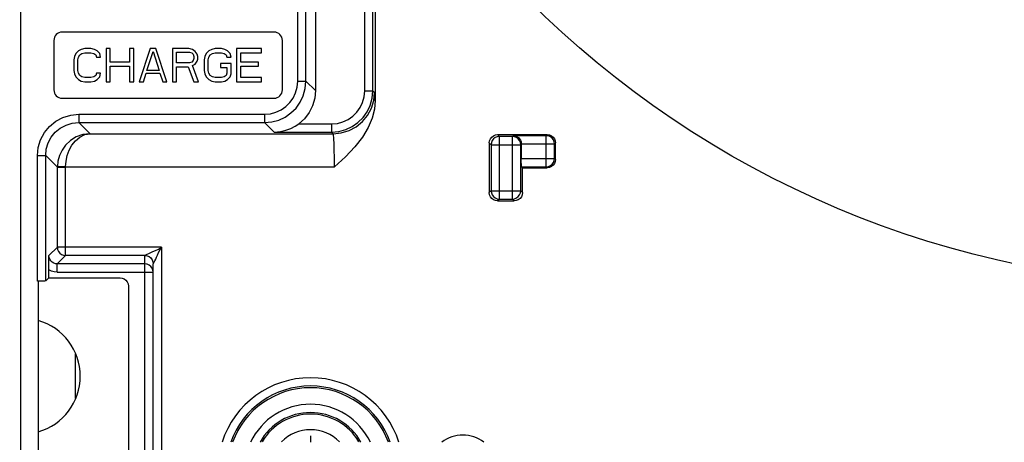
# Model space of a CAD drawing. Extents: x 34 to 410, y 34 to 287.
# Tile 65 of 77: x 292.43 to 302.36, y 209.74 to 214.01. Entities that reach past the tile are written whole.
import ezdxf

# ---------------------------------------------------------------- set-up
doc = ezdxf.new("R2010")
doc.units = 0
doc.header["$LTSCALE"] = 23.1
doc.layers.get('0').update_dxf_attribs({"linetype": 'CONTINUOUS'})
for name, color, linetype in [('ALL_AXIS', 7, 'CONTINUOUS'), ('ALL_CURVE', 7, 'CONTINUOUS'), ('ALL_DIM', 7, 'CONTINUOUS'), ('ALL_FEATURES', 7, 'CONTINUOUS')]:
    doc.layers.add(name, color=color, linetype=linetype)
doc.dimstyles.get("Standard").update_dxf_attribs({"dimtxt": 2.5, "dimasz": 2.5, "dimexe": 1.25, "dimexo": 0.625, "dimtad": 1, "dimcen": 2.5, "dimazin": 3, "dimtfac": 1, "dimtmove": 0, "dimatfit": 3})

# ---------------------------------------------------------------- blocks, each defined once
blk = doc.blocks.new('_OPEN')
at = {"color": 0, "linetype": 'BYBLOCK'}
for p, q in [((0, 0), (-1, 0.25)), ((-1, -0.25), (0, 0)), ((-1, 0), (0, 0))]:
    blk.add_line(p, q, dxfattribs=at)
blk = doc.blocks.new('*D14')
at = {"layer": 'ALL_DIM', "color": 2, "linetype": 'CONTINUOUS'}
for p, q in [((292.225, 222.8674), (256.173, 222.8674)), ((257.173, 222.8674), (257.173, 198.2516)), ((257.173, 173.6358), (257.173, 198.2516)), ((283.1823, 173.6358), (256.173, 173.6358))]:
    blk.add_line(p, q, dxfattribs=at)
at = {"layer": 'ALL_DIM', "color": 2, "linetype": 'CONTINUOUS', "xscale": 2, "yscale": 2, "zscale": 2}
for p, rotation in [((257.173, 222.8674), 90), ((257.173, 173.6358), 270)]:
    blk.add_blockref('_OPEN', p, dxfattribs=dict(at, rotation=rotation))
blk = doc.blocks.new('*D15')
at = {"layer": 'ALL_DIM', "color": 2, "linetype": 'CONTINUOUS'}
for p, q in [((287.1843, 177.6378), (287.1843, 239.8874)), ((295.8015, 226.4439), (295.8015, 239.8874)), ((287.1843, 238.8874), (274.5619, 238.8874)), ((274.5619, 238.8874), (291.4929, 238.8874)), ((300.8015, 238.8874), (291.4929, 238.8874)), ((295.8015, 238.8874), (300.8015, 238.8874))]:
    blk.add_line(p, q, dxfattribs=at)
at = {"layer": 'ALL_DIM', "color": 2, "linetype": 'CONTINUOUS', "xscale": 2, "yscale": 2, "zscale": 2}
blk.add_blockref('_OPEN', (287.1843, 238.8874), dxfattribs=at)
at = {"layer": 'ALL_DIM', "color": 2, "linetype": 'CONTINUOUS', "xscale": 2, "yscale": 2, "zscale": 2, "rotation": 180}
blk.add_blockref('_OPEN', (295.8015, 238.8874), dxfattribs=at)

msp = doc.modelspace()

# ---------------------------------------------------------------- linework, layer by layer
at = {"color": 2, "linetype": 'CONTINUOUS'}
msp.add_circle((304.5011, 221.143), 9.8116, dxfattribs=at)
at = {"layer": 'ALL_AXIS', "color": 7, "linetype": 'CONTINUOUS'}
for centre, radius, start, end in [((292.4615, 210.4092), 0.5845, 285.95579, 74.04421), ((295.3673, 209.4573), 0.668, 25.3862, 154.6138), ((295.3673, 209.4573), 0.5845, 29.41248, 150.58752)]:
    msp.add_arc(centre, radius, start, end, dxfattribs=at)
at = {"layer": 'ALL_AXIS', "color": 9, "linetype": 'CONTINUOUS'}
for radius, start, end in [(0.5681, 30.63253, 149.36747), (0.4113, 44.7617, 135.2383)]:
    msp.add_arc((295.3673, 209.4573), radius, start, end, dxfattribs=at)
at = {"layer": 'ALL_CURVE', "color": 40, "linetype": 'CONTINUOUS'}
msp.add_line((295.3673, 209.808), (295.3673, 209.7412), dxfattribs=at)
at = {"layer": 'ALL_FEATURES', "color": 7, "linetype": 'CONTINUOUS'}
for p, q in [((295.4174, 219.6507), (295.4174, 213.292)), ((292.4448, 207.4067), (292.4448, 215.3688)), ((296.0194, 214.6728), (296.0194, 213.1926)), ((292.7788, 213.7993), (292.7788, 213.2983)), ((294.9999, 213.8828), (292.8623, 213.8828)), ((295.0834, 213.2983), (295.0834, 213.7993)), ((293.0558, 213.7087), (293.0279, 213.6945)), ((293.0906, 213.7158), (293.0558, 213.7087)), ((293.1532, 213.7158), (293.0906, 213.7158)), ((293.188, 213.7087), (293.1532, 213.7158)), ((293.2158, 213.6945), (293.188, 213.7087)), ((293.3063, 213.7158), (293.3063, 213.3818)), ((293.348, 213.7158), (293.3063, 213.7158)), ((293.348, 213.5808), (293.348, 213.7158)), ((293.5428, 213.7158), (293.5428, 213.5808)), ((293.5846, 213.7158), (293.5428, 213.7158)), ((293.5846, 213.3818), (293.5846, 213.7158)), ((293.7516, 213.7158), (293.6403, 213.3818)), ((293.8073, 213.7158), (293.7516, 213.7158)), ((293.9186, 213.3818), (293.8073, 213.7158)), ((293.9743, 213.7158), (293.9743, 213.3818)), ((294.1413, 213.7158), (293.9743, 213.7158)), ((294.1761, 213.7087), (294.1413, 213.7158)), ((294.2039, 213.6874), (294.1761, 213.7087)), ((294.3709, 213.7087), (294.3431, 213.6945)), ((294.4057, 213.7158), (294.3709, 213.7087)), ((294.4683, 213.7158), (294.4057, 213.7158)), ((294.5031, 213.7087), (294.4683, 213.7158)), ((294.5309, 213.6945), (294.5031, 213.7087)), ((294.6214, 213.7158), (294.6214, 213.3818)), ((294.8719, 213.7158), (294.6214, 213.7158)), ((294.8719, 213.6732), (294.8719, 213.7158)), ((292.9862, 213.6377), (292.9792, 213.6021)), ((292.9792, 213.6021), (292.9792, 213.4955)), ((293.0001, 213.6661), (292.9862, 213.6377)), ((293.0279, 213.6945), (293.0001, 213.6661)), ((293.021, 213.6021), (293.0279, 213.6306)), ((293.021, 213.4955), (293.021, 213.6021)), ((293.0279, 213.6306), (293.0418, 213.6519)), ((293.0418, 213.6519), (293.0627, 213.6661)), ((293.0627, 213.6661), (293.0906, 213.6732)), ((293.0906, 213.6732), (293.1532, 213.6732)), ((293.1532, 213.6732), (293.181, 213.6661)), ((293.181, 213.6661), (293.2019, 213.6519)), ((293.2019, 213.6519), (293.2088, 213.6306)), ((293.2088, 213.6306), (293.2506, 213.6306)), ((293.2436, 213.6661), (293.2158, 213.6945)), ((293.2506, 213.6306), (293.2436, 213.6661)), ((293.7168, 213.4955), (293.7794, 213.6874)), ((293.7794, 213.6874), (293.8421, 213.4955)), ((294.016, 213.5737), (294.016, 213.6803)), ((294.016, 213.6803), (294.1482, 213.6803)), ((294.1482, 213.6803), (294.1691, 213.6732)), ((294.1691, 213.6732), (294.183, 213.659)), ((294.183, 213.659), (294.19, 213.6377)), ((294.19, 213.6164), (294.183, 213.595)), ((294.19, 213.6377), (294.19, 213.6164)), ((294.2248, 213.659), (294.2039, 213.6874)), ((294.2317, 213.6377), (294.2248, 213.659)), ((294.2248, 213.5879), (294.2317, 213.6092)), ((294.2317, 213.6092), (294.2317, 213.6377)), ((294.3013, 213.6377), (294.2943, 213.6021)), ((294.2943, 213.6021), (294.2943, 213.4955)), ((294.3152, 213.6661), (294.3013, 213.6377)), ((294.3431, 213.6945), (294.3152, 213.6661)), ((294.3361, 213.6021), (294.3431, 213.6306)), ((294.3361, 213.4955), (294.3361, 213.6021)), ((294.3431, 213.6306), (294.357, 213.6519)), ((294.357, 213.6519), (294.3778, 213.6661)), ((294.3778, 213.6661), (294.4057, 213.6732)), ((294.4057, 213.6732), (294.4683, 213.6732)), ((294.4683, 213.6732), (294.4961, 213.6661)), ((294.4961, 213.6661), (294.517, 213.6519)), ((294.517, 213.6519), (294.524, 213.6306)), ((294.524, 213.6306), (294.5657, 213.6306)), ((294.5588, 213.6661), (294.5309, 213.6945)), ((294.5657, 213.6306), (294.5588, 213.6661)), ((294.6631, 213.5808), (294.6631, 213.6732)), ((294.6631, 213.6732), (294.8719, 213.6732)), ((293.5428, 213.5808), (293.348, 213.5808)), ((293.348, 213.3818), (293.348, 213.5382)), ((293.348, 213.5382), (293.5428, 213.5382)), ((293.5428, 213.5382), (293.5428, 213.3818)), ((294.1482, 213.5737), (294.016, 213.5737)), ((294.016, 213.3818), (294.016, 213.5311)), ((294.016, 213.5311), (294.1343, 213.5311)), ((294.1343, 213.5311), (294.19, 213.3818)), ((294.1691, 213.5808), (294.1482, 213.5737)), ((294.183, 213.595), (294.1691, 213.5808)), ((294.1761, 213.5453), (294.2039, 213.5595)), ((294.2387, 213.3818), (294.1761, 213.5453)), ((294.2039, 213.5595), (294.2248, 213.5879)), ((294.4613, 213.5666), (294.4613, 213.524)), ((294.5657, 213.5666), (294.4613, 213.5666)), ((294.4613, 213.524), (294.524, 213.524)), ((294.524, 213.524), (294.524, 213.4671)), ((294.5657, 213.46), (294.5657, 213.5666)), ((294.8441, 213.5808), (294.6631, 213.5808)), ((294.6631, 213.4245), (294.6631, 213.5382)), ((294.6631, 213.5382), (294.8441, 213.5382)), ((294.8441, 213.5382), (294.8441, 213.5808)), ((292.9792, 213.4955), (292.9862, 213.46)), ((292.9862, 213.46), (293.0001, 213.4316)), ((293.0001, 213.4316), (293.0279, 213.4032)), ((293.0279, 213.4671), (293.021, 213.4955)), ((293.0418, 213.4458), (293.0279, 213.4671)), ((293.0279, 213.4032), (293.0558, 213.3889)), ((293.0627, 213.4316), (293.0418, 213.4458)), ((293.0906, 213.4245), (293.0627, 213.4316)), ((293.1532, 213.4245), (293.0906, 213.4245)), ((293.181, 213.4316), (293.1532, 213.4245)), ((293.2019, 213.4458), (293.181, 213.4316)), ((293.188, 213.3889), (293.2158, 213.4032)), ((293.2088, 213.4671), (293.2019, 213.4458)), ((293.2506, 213.4671), (293.2088, 213.4671)), ((293.2158, 213.4032), (293.2436, 213.4316)), ((293.2436, 213.4316), (293.2506, 213.4671)), ((293.682, 213.3818), (293.7098, 213.4671)), ((293.7098, 213.4671), (293.849, 213.4671)), ((293.8421, 213.4955), (293.7168, 213.4955)), ((293.849, 213.4671), (293.8768, 213.3818)), ((294.2943, 213.4955), (294.3013, 213.46)), ((294.3013, 213.46), (294.3152, 213.4316)), ((294.3152, 213.4316), (294.3431, 213.4032)), ((294.3431, 213.4671), (294.3361, 213.4955)), ((294.357, 213.4458), (294.3431, 213.4671)), ((294.3431, 213.4032), (294.3709, 213.3889)), ((294.3778, 213.4316), (294.357, 213.4458)), ((294.4057, 213.4245), (294.3778, 213.4316)), ((294.4683, 213.4245), (294.4057, 213.4245)), ((294.4961, 213.4316), (294.4683, 213.4245)), ((294.517, 213.4458), (294.4961, 213.4316)), ((294.5031, 213.3889), (294.5309, 213.4032)), ((294.524, 213.4671), (294.517, 213.4458)), ((294.5309, 213.4032), (294.5588, 213.4316)), ((294.5588, 213.4316), (294.5657, 213.46)), ((294.8719, 213.4245), (294.6631, 213.4245)), ((294.8719, 213.3818), (294.8719, 213.4245)), ((293.0558, 213.3889), (293.0906, 213.3818)), ((293.0906, 213.3818), (293.1532, 213.3818)), ((293.1532, 213.3818), (293.188, 213.3889)), ((293.3063, 213.3818), (293.348, 213.3818)), ((293.5428, 213.3818), (293.5846, 213.3818)), ((293.6403, 213.3818), (293.682, 213.3818)), ((293.8768, 213.3818), (293.9186, 213.3818)), ((293.9743, 213.3818), (294.016, 213.3818)), ((294.19, 213.3818), (294.2387, 213.3818)), ((294.3709, 213.3889), (294.4057, 213.3818)), ((294.4057, 213.3818), (294.4683, 213.3818)), ((294.4683, 213.3818), (294.5031, 213.3889)), ((294.6214, 213.3818), (294.8719, 213.3818)), ((292.8623, 213.2148), (294.9999, 213.2148)), ((297.2544, 212.8474), (297.7554, 212.8474)), ((297.1709, 212.764), (297.1709, 212.2629)), ((297.4933, 212.7523), (297.4933, 212.6072)), ((297.8389, 212.5969), (297.8389, 212.764)), ((297.5049, 212.5134), (297.4947, 212.5237)), ((297.5049, 212.2629), (297.5049, 212.5134)), ((297.5049, 212.5134), (297.7554, 212.5134)), ((297.2544, 212.1794), (297.4214, 212.1794)), ((293.7808, 208.4869), (293.7808, 211.5434)), ((292.7283, 211.402), (292.7283, 211.482)), ((292.6404, 211.3692), (292.6133, 211.3691)), ((292.6206, 211.3691), (292.6206, 208.773)), ((292.6968, 211.3705), (292.7283, 211.402)), ((292.7283, 211.402), (293.4468, 211.402)), ((293.5303, 211.3185), (293.5303, 208.8236)), ((292.9959, 210.1867), (292.9959, 210.6318))]:
    msp.add_line(p, q, dxfattribs=at)
at = {"layer": 'ALL_FEATURES', "color": 9, "linetype": 'CONTINUOUS'}
for p, q in [((295.2383, 213.3876), (295.2383, 215.3873)), ((295.3218, 213.3876), (295.3218, 215.3038)), ((295.914, 213.2906), (295.914, 215.0228)), ((295.9975, 213.2906), (295.9975, 214.9393)), ((295.2383, 213.3876), (295.3218, 213.3876)), ((295.4174, 213.292), (295.3218, 213.3876)), ((295.914, 213.2906), (295.9975, 213.2906)), ((296.0137, 213.2744), (295.9975, 213.2906)), ((293.0307, 213.0537), (293.0307, 212.9702)), ((293.0307, 213.0537), (294.9043, 213.0537)), ((294.9043, 213.0537), (294.9043, 212.9702)), ((293.0307, 212.9702), (293.1439, 212.857)), ((293.0307, 212.9702), (294.9043, 212.9702)), ((295.0014, 212.8731), (294.9043, 212.9702)), ((295.2485, 212.9566), (295.5801, 212.9566)), ((295.5801, 212.9566), (295.5801, 212.8731)), ((293.1439, 212.857), (295.5962, 212.857)), ((295.0014, 212.8731), (295.5801, 212.8731)), ((295.5962, 212.857), (295.5801, 212.8731)), ((297.2722, 212.8296), (297.2544, 212.8474)), ((297.2722, 212.1972), (297.2722, 212.8296)), ((297.4036, 212.8296), (297.2722, 212.8296)), ((297.4036, 212.8296), (297.4112, 212.8372)), ((297.4036, 212.1972), (297.4036, 212.8296)), ((297.7452, 212.8372), (297.4112, 212.8372)), ((297.7452, 212.8372), (297.7554, 212.8474)), ((297.7452, 212.5237), (297.7452, 212.8372)), ((297.1887, 212.7461), (297.1709, 212.764)), ((297.1887, 212.7461), (297.1887, 212.2807)), ((297.1887, 212.7461), (297.4871, 212.7461)), ((297.4871, 212.7461), (297.4933, 212.7523)), ((297.4871, 212.2807), (297.4871, 212.7461)), ((297.4933, 212.7537), (297.8287, 212.7537)), ((297.8287, 212.7537), (297.8389, 212.764)), ((297.8287, 212.6072), (297.8287, 212.7537)), ((292.6133, 211.3691), (292.6133, 212.6362)), ((292.6133, 212.6362), (292.6968, 212.6362)), ((292.6968, 211.3705), (292.6968, 212.6362)), ((292.6968, 212.6362), (292.8143, 212.5187)), ((297.4933, 212.6072), (297.8287, 212.6072)), ((297.8287, 212.6072), (297.8389, 212.5969)), ((292.8143, 212.5244), (292.8143, 212.5187)), ((292.8978, 212.523), (292.8143, 212.5244)), ((292.8143, 211.7104), (292.8143, 212.5187)), ((292.8143, 212.5187), (292.8978, 212.5187)), ((292.8978, 212.5187), (292.8978, 212.523)), ((292.8978, 212.523), (295.6091, 212.523)), ((292.8978, 211.6269), (292.8978, 212.5187)), ((297.4947, 212.5237), (297.7452, 212.5237)), ((297.7452, 212.5237), (297.7554, 212.5134)), ((297.1887, 212.2807), (297.1709, 212.2629)), ((297.1887, 212.2807), (297.4871, 212.2807)), ((297.4871, 212.2807), (297.5049, 212.2629)), ((297.2722, 212.1972), (297.2544, 212.1794)), ((297.2722, 212.1972), (297.4036, 212.1972)), ((297.4036, 212.1972), (297.4214, 212.1794)), ((292.8143, 211.7104), (292.7297, 211.6258)), ((292.8978, 211.6269), (292.8132, 211.5423)), ((293.8643, 211.7104), (292.8143, 211.7104)), ((293.6973, 211.6269), (292.8978, 211.6269)), ((293.6973, 208.3217), (293.6973, 211.6269)), ((293.8643, 211.7104), (293.8643, 208.4869)), ((292.8132, 211.4588), (292.8132, 211.5423)), ((293.6973, 211.5423), (292.8132, 211.5423)), ((293.7128, 211.5409), (293.6973, 211.5423)), ((292.8132, 211.4588), (293.7808, 211.4588))]:
    msp.add_line(p, q, dxfattribs=at)
for points in [[(294.9043, 212.9702), (294.9772, 212.9766), (295.0464, 212.9951), (295.1116, 213.0253), (295.1706, 213.0661), (295.2217, 213.1165), (295.2634, 213.1747), (295.295, 213.2404), (295.3149, 213.3123), (295.3218, 213.3876)], [(294.9043, 213.0537), (294.9627, 213.0588), (295.018, 213.0736), (295.0701, 213.0977), (295.1173, 213.1304), (295.1582, 213.1707), (295.1916, 213.2173), (295.2168, 213.2699), (295.2328, 213.3274), (295.2383, 213.3876)], [(295.5801, 212.8731), (295.653, 212.8795), (295.7222, 212.898), (295.7873, 212.9282), (295.8463, 212.969), (295.8975, 213.0194), (295.9391, 213.0776), (295.9707, 213.1434), (295.9907, 213.2152), (295.9975, 213.2906)], [(295.5801, 212.9566), (295.6384, 212.9617), (295.6937, 212.9765), (295.7459, 213.0007), (295.7931, 213.0333), (295.834, 213.0736), (295.8673, 213.1202), (295.8926, 213.1728), (295.9086, 213.2303), (295.914, 213.2906)], [(295.5962, 212.857), (295.6777, 212.865), (295.756, 212.8888), (295.8281, 212.9274), (295.8914, 212.9793), (295.9433, 213.0425), (295.9819, 213.1147), (296.0056, 213.193), (296.0137, 213.2744)], [(296.0194, 213.1926), (296.0177, 213.2339), (296.0158, 213.2626), (296.0137, 213.2744)], [(292.6133, 212.6362), (292.6212, 212.7174), (292.6449, 212.7956), (292.6833, 212.8677), (292.7346, 212.9305), (292.7974, 212.9824), (292.8698, 213.0214), (292.949, 213.0456), (293.0307, 213.0537)], [(292.6968, 212.6362), (292.7031, 212.7012), (292.722, 212.7638), (292.7527, 212.8214), (292.7938, 212.8717), (292.8441, 212.9132), (292.9019, 212.9444), (292.9653, 212.9637), (293.0307, 212.9702)], [(293.1439, 212.857), (293.072, 212.848), (293.0048, 212.8239), (292.9461, 212.7875), (292.898, 212.7421), (292.8612, 212.691), (292.8355, 212.6367), (292.82, 212.5807), (292.8143, 212.5244)], [(292.8978, 212.523), (292.9021, 212.5793), (292.9136, 212.6354), (292.9328, 212.6898), (292.9603, 212.7411), (292.9962, 212.7866), (293.04, 212.8233), (293.0902, 212.8476), (293.1439, 212.857)], [(295.6091, 212.523), (295.609, 212.5768), (295.6085, 212.6292), (295.6076, 212.6788), (295.6065, 212.7243), (295.6051, 212.7637), (295.6036, 212.7954), (295.602, 212.8197), (295.6003, 212.8385), (295.5984, 212.8516), (295.5962, 212.857)], [(297.2722, 212.8296), (297.2506, 212.8268), (297.2305, 212.8184), (297.2132, 212.8052), (297.1999, 212.7879), (297.1916, 212.7678), (297.1887, 212.7461)], [(297.4871, 212.7461), (297.4842, 212.7678), (297.4758, 212.788), (297.4625, 212.8053), (297.4451, 212.8186), (297.425, 212.8268), (297.4036, 212.8296)], [(297.8287, 212.7537), (297.8258, 212.7754), (297.8174, 212.7956), (297.8041, 212.8129), (297.7867, 212.8261), (297.7666, 212.8344), (297.7452, 212.8372)], [(297.7452, 212.5237), (297.7669, 212.5265), (297.7871, 212.5349), (297.8044, 212.5483), (297.8176, 212.5656), (297.8259, 212.5858), (297.8287, 212.6072)], [(297.1887, 212.2807), (297.1916, 212.2591), (297.2, 212.2389), (297.2133, 212.2216), (297.2307, 212.2083), (297.2508, 212.2), (297.2722, 212.1972)], [(297.4036, 212.1972), (297.4253, 212.2001), (297.4455, 212.2085), (297.4628, 212.2218), (297.4761, 212.2392), (297.4843, 212.2594), (297.4871, 212.2807)], [(292.8132, 211.5423), (292.7953, 211.5443), (292.7782, 211.55), (292.7624, 211.5595), (292.7488, 211.5727), (292.7384, 211.5888), (292.7319, 211.6068), (292.7297, 211.6258)], [(292.8143, 211.7104), (292.8171, 211.6889), (292.8254, 211.6688), (292.8387, 211.6514), (292.856, 211.6381), (292.8761, 211.6298), (292.8978, 211.6269)], [(293.6973, 211.6269), (293.6998, 211.6286), (293.7069, 211.6332), (293.7191, 211.6402), (293.7355, 211.6486), (293.7556, 211.6579), (293.7789, 211.668), (293.8049, 211.6792), (293.8337, 211.6926), (293.8643, 211.7104)], [(293.6973, 211.6269), (293.7189, 211.6241), (293.7391, 211.6157), (293.7564, 211.6024), (293.7644, 211.5932)], [(293.7808, 211.5434), (293.7856, 211.5508), (293.7913, 211.5606), (293.7984, 211.5741), (293.8065, 211.5907), (293.8152, 211.6103), (293.8246, 211.6321), (293.8352, 211.6562), (293.8478, 211.6827), (293.8643, 211.7104)], [(292.8132, 211.4588), (292.7837, 211.4615), (292.7553, 211.4692), (292.7283, 211.482)]]:
    msp.add_lwpolyline(points, dxfattribs=at)
at = {"layer": 'ALL_FEATURES', "color": 7, "linetype": 'CONTINUOUS'}
for points in [[(295.4174, 213.292), (295.4102, 213.2145), (295.3887, 213.1398), (295.3537, 213.0703), (295.3064, 213.0085), (295.2485, 212.9566)], [(296.0194, 213.1926), (296.0124, 213.1058), (295.9898, 213.0133), (295.9503, 212.9183), (295.8928, 212.822), (295.816, 212.7242), (295.72, 212.6248), (295.6091, 212.523)], [(295.0014, 212.8731), (295.0639, 212.8784), (295.1195, 212.8913), (295.1687, 212.9098), (295.2116, 212.932), (295.2485, 212.9566)], [(297.1709, 212.764), (297.1738, 212.7856), (297.1821, 212.8057), (297.1954, 212.823), (297.2127, 212.8363), (297.2328, 212.8446), (297.2544, 212.8474)], [(297.4112, 212.8372), (297.4246, 212.8358), (297.4381, 212.8321), (297.4512, 212.8259), (297.4636, 212.8171), (297.4747, 212.8055), (297.484, 212.791), (297.4906, 212.7734), (297.4933, 212.7537)], [(297.7554, 212.8474), (297.777, 212.8446), (297.7972, 212.8363), (297.8145, 212.823), (297.8277, 212.8057), (297.8361, 212.7856), (297.8389, 212.764)], [(297.4947, 212.5237), (297.4943, 212.5268), (297.494, 212.5353), (297.4937, 212.5486), (297.4935, 212.5658), (297.4933, 212.5858), (297.4933, 212.6072)], [(297.8389, 212.5969), (297.8361, 212.5753), (297.8277, 212.5552), (297.8145, 212.5379), (297.7972, 212.5246), (297.777, 212.5163), (297.7554, 212.5134)], [(297.2544, 212.1794), (297.2328, 212.1823), (297.2127, 212.1906), (297.1954, 212.2039), (297.1821, 212.2212), (297.1738, 212.2413), (297.1709, 212.2629)], [(297.5049, 212.2629), (297.5021, 212.2413), (297.4937, 212.2212), (297.4805, 212.2039), (297.4632, 212.1906), (297.443, 212.1823), (297.4214, 212.1794)], [(292.7283, 211.482), (292.7283, 211.51), (292.7285, 211.5391), (292.7288, 211.5683), (292.7292, 211.597), (292.7297, 211.6258)], [(293.7808, 211.4588), (293.778, 211.4805), (293.7696, 211.5007), (293.7562, 211.518), (293.7388, 211.5313), (293.7187, 211.5395), (293.7128, 211.5409)], [(293.7644, 211.5932), (293.7696, 211.5851), (293.778, 211.5649), (293.7808, 211.5434)], [(292.6968, 211.3705), (292.6939, 211.3702), (292.6863, 211.3698), (292.6743, 211.3696), (292.6587, 211.3693), (292.6404, 211.3692)], [(293.4468, 211.402), (293.4684, 211.3992), (293.4886, 211.3909), (293.5059, 211.3776), (293.5191, 211.3603), (293.5275, 211.3402), (293.5303, 211.3185)]]:
    msp.add_lwpolyline(points, dxfattribs=at)
for centre, radius, start, end in [((292.8623, 213.7993), 0.0835, 90, 180), ((294.9999, 213.7993), 0.0835, 0, 90), ((292.8623, 213.2983), 0.0835, 180, 270), ((294.9999, 213.2983), 0.0835, 270, 360), ((295.3673, 209.4573), 0.835, 19.90296, 160.09704)]:
    msp.add_arc(centre, radius, start, end, dxfattribs=at)
at = {"layer": 'ALL_FEATURES', "color": 9, "linetype": 'CONTINUOUS'}
for centre, radius, start, end in [((295.3673, 209.4573), 0.9363, 17.6588, 162.34122), ((295.3673, 209.4573), 0.8528, 19.46106, 160.53894), ((296.9037, 209.4573), 0.3559, 53.20496, 126.79504)]:
    msp.add_arc(centre, radius, start, end, dxfattribs=at)

# ---------------------------------------------------------------- dimensions: what is measured, and where the dimension line sits
at = {"layer": 'ALL_DIM', "color": 2, "linetype": 'CONTINUOUS'}
dim = msp.add_linear_dim(base=(295.8015, 238.8874), p1=(287.1843, 176.6378), p2=(295.8015, 225.4439), dimstyle='Standard', dxfattribs=at)
dim.commit()
dim.dimension.update_dxf_attribs({"geometry": '*D15', "text_midpoint": (274.5619, 238.8874), "dimtype": 128})
dim = msp.add_linear_dim(base=(257.173, 222.8674), p1=(284.1823, 173.6358), p2=(293.225, 222.8674), angle=90, dimstyle='Standard', dxfattribs=at)
dim.commit()
dim.dimension.update_dxf_attribs({"geometry": '*D14', "text_midpoint": (257.173, 191.3716), "dimtype": 128})

doc.saveas('drawing.dxf')
